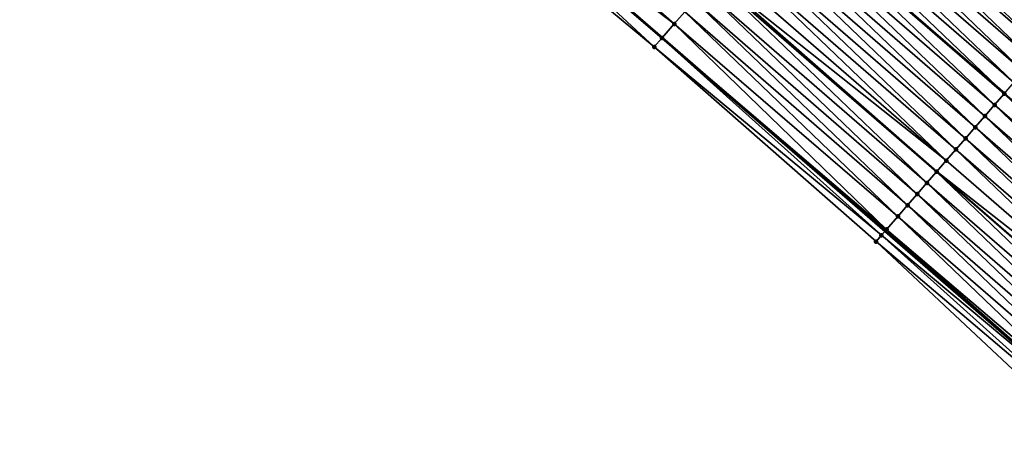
# Model space of a CAD drawing. Header units: feet. Extents: x 2017424 to 2024169, y 808042 to 818730.
# Tile 168 of 256: x 2018926 to 2018992, y 817378 to 817406. Entities that reach past the tile are written whole.
import ezdxf

# ---------------------------------------------------------------- set-up
doc = ezdxf.new("R2010")
doc.units = ezdxf.units.FT
doc.header["$MEASUREMENT"] = 0
for name, color, linetype, lineweight in [('EP_Travel Lane', 172, 'Continuous', 53), ('NB-Road Shots', 141, 'Continuous', 100), ('NB-Road X-Section', 40, 'Continuous', 13), ('STRIPING', 60, 'Continuous', 53)]:
    doc.layers.add(name, color=color, linetype=linetype, lineweight=lineweight)
doc.layers.add('I-77-MM15-17_NB-Surface-BORDER', color=7, linetype='Continuous')
doc.layers.add('I-77-MM15-17_NB-Surface-TIN', color=7, linetype='Continuous')

msp = doc.modelspace()

# ---------------------------------------------------------------- linework, layer by layer
at = {"layer": 'EP_Travel Lane'}
msp.add_polyline3d([(2018679.915244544, 817651.296942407, 265.5613112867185), (2018695.185495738, 817638.3821200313, 265.3919447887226), (2018710.455550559, 817625.4674637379, 265.1817087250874), (2018725.725785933, 817612.5526547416, 265.0090497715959), (2018740.995981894, 817599.6378790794, 264.8281840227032), (2018756.266327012, 817586.722977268, 264.6783650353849), (2018771.536634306, 817573.8081074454, 264.5206743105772), (2018786.810242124, 817560.8913698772, 264.385724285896), (2018802.084329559, 817547.9807687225, 264.2426014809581), (2018817.358385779, 817535.070193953, 264.0913103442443), (2018832.701104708, 817522.1609300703, 263.9430832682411), (2018848.021889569, 817509.3056202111, 263.821537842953), (2018863.207168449, 817496.5298005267, 263.6983203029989), (2018878.387983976, 817483.5099216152, 263.53832794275), (2018893.568794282, 817470.4900471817, 263.3774655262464), (2018908.714644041, 817457.4700170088, 263.2195613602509), (2018923.871443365, 817444.4221217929, 263.0650736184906), (2018938.981822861, 817431.402658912, 262.8844902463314), (2018954.089652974, 817418.2986364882, 262.6891724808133), (2018969.197641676, 817405.1944765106, 262.516409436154), (2018984.308099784, 817392.0901700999, 262.3623027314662), (2018999.417576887, 817378.9879514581, 262.1726047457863)], dxfattribs=at)
at = {"layer": 'I-77-MM15-17_NB-Surface-BORDER', "color": 3, "linetype": 'Continuous', "lineweight": -3}
msp.add_polyline3d([(2018998.315566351, 817377.7179933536, 262.1044480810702), (2018983.699811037, 817391.389350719, 262.3112769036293), (2018968.662655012, 817404.5779871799, 262.4949297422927), (2018953.25991355, 817417.3428071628, 262.6335508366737), (2018938.547647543, 817430.9025963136, 262.8489513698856), (2018923.816493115, 817444.3583262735, 263.0619861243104), (2018908.472494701, 817457.1889091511, 263.2042565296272), (2018893.300918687, 817470.1779385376, 263.3587733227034), (2018877.897395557, 817482.9383015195, 263.5059968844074), (2018862.474259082, 817495.6759465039, 263.6408178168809), (2018847.242212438, 817508.3769615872, 263.7586813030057), (2018832.143499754, 817521.4967048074, 263.9068526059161), (2018816.564544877, 817534.131511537, 264.0289594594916), (2018801.430892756, 817547.2079866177, 264.2069460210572), (2018786.380197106, 817560.3827849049, 264.3616748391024), (2018771.058846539, 817573.2433759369, 264.4977271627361), (2018756.038213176, 817586.4533273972, 264.6700593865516), (2018740.274153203, 817598.7845887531, 264.8047430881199), (2018725.120969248, 817611.8377022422, 264.9878453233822), (2018709.955365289, 817624.8761507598, 265.168795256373), (2018695.161368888, 817638.3535921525, 265.3918769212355), (2018679.766550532, 817651.1211484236, 265.558469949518)], dxfattribs=at)
at = {"layer": 'I-77-MM15-17_NB-Surface-TIN', "color": 128, "linetype": 'Continuous', "lineweight": -3}
for points in [[(2018970.017135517, 817406.1388820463, 262.5446867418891), (2018954.963865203, 817419.3060737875, 262.7212455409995), (2018954.089652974, 817418.2986364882, 262.6891724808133)], [(2018970.017135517, 817406.1388820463, 262.5446867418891), (2018970.727270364, 817406.957184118, 262.5744959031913), (2018954.963865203, 817419.3060737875, 262.7212455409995)], [(2018995.666666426, 817405.1839111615, 262.7461939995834), (2018981.213452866, 817419.0418846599, 262.9252631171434), (2018980.558076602, 817418.2865820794, 262.9047822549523)], [(2018996.321944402, 817405.9392990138, 262.7677744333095), (2018981.560202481, 817419.4415149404, 262.9353129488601), (2018981.213452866, 817419.0418846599, 262.9252631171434)], [(2018995.666666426, 817405.1839111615, 262.7461939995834), (2018996.321944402, 817405.9392990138, 262.7677744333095), (2018981.213452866, 817419.0418846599, 262.9252631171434)], [(2018996.321944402, 817405.9392990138, 262.7677744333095), (2018996.888286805, 817406.5921630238, 262.7865161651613), (2018981.560202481, 817419.4415149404, 262.9353129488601)], [(2018968.662655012, 817404.5779871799, 262.4949297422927), (2018953.992947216, 817418.1871933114, 262.6856245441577), (2018953.25991355, 817417.3428071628, 262.6335508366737)], [(2018969.187658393, 817405.182971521, 262.5160649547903), (2018954.089652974, 817418.2986364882, 262.6891724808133), (2018953.992947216, 817418.1871933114, 262.6856245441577)], [(2018969.187658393, 817405.182971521, 262.5160649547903), (2018953.992947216, 817418.1871933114, 262.6856245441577), (2018968.662655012, 817404.5779871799, 262.4949297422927)], [(2018970.017135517, 817406.1388820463, 262.5446867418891), (2018954.089652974, 817418.2986364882, 262.6891724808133), (2018969.197641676, 817405.1944765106, 262.516409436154)], [(2018969.187658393, 817405.182971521, 262.5160649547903), (2018969.197641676, 817405.1944765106, 262.516409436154), (2018954.089652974, 817418.2986364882, 262.6891724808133)], [(2018995.011390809, 817404.4285212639, 262.7249823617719), (2018980.558076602, 817418.2865820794, 262.9047822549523), (2018979.902693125, 817417.5312857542, 262.8832759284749)], [(2018995.011390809, 817404.4285212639, 262.7249823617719), (2018995.666666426, 817405.1839111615, 262.7461939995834), (2018980.558076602, 817418.2865820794, 262.9047822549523)], [(2018994.356124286, 817403.67312348, 262.705192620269), (2018979.902693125, 817417.5312857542, 262.8832759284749), (2018979.247323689, 817416.7759772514, 262.8637659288)], [(2018994.356124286, 817403.67312348, 262.705192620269), (2018995.011390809, 817404.4285212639, 262.7249823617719), (2018979.902693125, 817417.5312857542, 262.8832759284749)], [(2018993.70086534, 817402.9177191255, 262.686587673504), (2018979.247323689, 817416.7759772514, 262.8637659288), (2018978.591961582, 817416.0206623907, 262.8452982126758)], [(2018993.70086534, 817402.9177191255, 262.686587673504), (2018994.356124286, 817403.67312348, 262.705192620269), (2018979.247323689, 817416.7759772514, 262.8637659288)], [(2018993.045595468, 817402.1623242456, 262.6662743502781), (2018978.591961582, 817416.0206623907, 262.8452982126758), (2018977.936573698, 817415.2653698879, 262.823165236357)], [(2018993.045595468, 817402.1623242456, 262.6662743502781), (2018993.70086534, 817402.9177191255, 262.686587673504), (2018978.591961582, 817416.0206623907, 262.8452982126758)], [(2018977.936573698, 817415.2653698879, 262.823165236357), (2018977.2887416, 817414.5188140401, 262.7992394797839), (2018992.397879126, 817401.4156643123, 262.6440870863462)], [(2018993.045595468, 817402.1623242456, 262.6662743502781), (2018977.936573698, 817415.2653698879, 262.823165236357), (2018992.397879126, 817401.4156643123, 262.6440870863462)], [(2018991.735020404, 817400.6515651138, 262.6201252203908), (2018977.281171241, 817414.5100900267, 262.7989598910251), (2018976.625787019, 817413.754794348, 262.7773475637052)], [(2018992.390311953, 817401.4069411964, 262.6438278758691), (2018977.2887416, 817414.5188140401, 262.7992394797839), (2018977.281171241, 817414.5100900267, 262.7989598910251)], [(2018991.735020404, 817400.6515651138, 262.6201252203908), (2018992.390311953, 817401.4069411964, 262.6438278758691), (2018977.281171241, 817414.5100900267, 262.7989598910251)], [(2018992.390311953, 817401.4069411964, 262.6438278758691), (2018992.397879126, 817401.4156643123, 262.6440870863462), (2018977.2887416, 817414.5188140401, 262.7992394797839)], [(2018991.079733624, 817399.8961848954, 262.5971683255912), (2018976.625787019, 817413.754794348, 262.7773475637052), (2018975.970409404, 817412.9994929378, 262.7566748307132)], [(2018991.079733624, 817399.8961848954, 262.5971683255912), (2018991.735020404, 817400.6515651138, 262.6201252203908), (2018976.625787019, 817413.754794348, 262.7773475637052)], [(2018990.424456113, 817399.1407966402, 262.575660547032), (2018975.970409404, 817412.9994929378, 262.7566748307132), (2018975.315033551, 817412.2441900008, 262.7362524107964)], [(2018990.424456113, 817399.1407966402, 262.575660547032), (2018991.079733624, 817399.8961848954, 262.5971683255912), (2018975.970409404, 817412.9994929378, 262.7566748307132)], [(2018989.769186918, 817398.3854011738, 262.5554529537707), (2018975.315033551, 817412.2441900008, 262.7362524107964), (2018974.659656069, 817411.4888884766, 262.7155983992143)], [(2018989.769186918, 817398.3854011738, 262.5554529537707), (2018990.424456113, 817399.1407966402, 262.575660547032), (2018975.315033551, 817412.2441900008, 262.7362524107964)], [(2018989.11393024, 817397.6299948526, 262.5372026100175), (2018974.659656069, 817411.4888884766, 262.7155983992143), (2018974.004291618, 817410.7335756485, 262.6967974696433)], [(2018989.11393024, 817397.6299948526, 262.5372026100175), (2018989.769186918, 817398.3854011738, 262.5554529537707), (2018974.659656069, 817411.4888884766, 262.7155983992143)], [(2018988.458656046, 817396.8746037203, 262.5162135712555), (2018974.004291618, 817410.7335756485, 262.6967974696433), (2018973.348922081, 817409.9782672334, 262.6772731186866)], [(2018988.458656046, 817396.8746037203, 262.5162135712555), (2018989.11393024, 817397.6299948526, 262.5372026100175), (2018974.004291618, 817410.7335756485, 262.6967974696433)], [(2018988.458656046, 817396.8746037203, 262.5162135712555), (2018973.348922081, 817409.9782672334, 262.6772731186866), (2018972.789929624, 817409.3340798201, 262.6573015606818)], [(2018987.148018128, 817395.3638990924, 262.460236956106), (2018972.693522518, 817409.2229848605, 262.6534794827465), (2018972.038093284, 817408.4677282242, 262.6254667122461)], [(2018987.811450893, 817396.1285918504, 262.4894943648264), (2018972.789929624, 817409.3340798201, 262.6573015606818), (2018972.693522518, 817409.2229848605, 262.6534794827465)], [(2018987.148018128, 817395.3638990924, 262.460236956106), (2018987.803342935, 817396.1192463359, 262.489139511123), (2018972.693522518, 817409.2229848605, 262.6534794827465)], [(2018987.803342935, 817396.1192463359, 262.489139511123), (2018987.811450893, 817396.1285918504, 262.4894943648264), (2018972.693522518, 817409.2229848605, 262.6534794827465)], [(2018987.811450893, 817396.1285918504, 262.4894943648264), (2018988.458656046, 817396.8746037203, 262.5162135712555), (2018972.789929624, 817409.3340798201, 262.6573015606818)], [(2018986.492702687, 817394.6085437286, 262.4327985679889), (2018972.038093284, 817408.4677282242, 262.6254667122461), (2018971.38266906, 817407.7124672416, 262.5981664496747)], [(2018986.492702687, 817394.6085437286, 262.4327985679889), (2018987.148018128, 817395.3638990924, 262.460236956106), (2018972.038093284, 817408.4677282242, 262.6254667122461)], [(2018985.837412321, 817393.8531666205, 262.4092808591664), (2018971.38266906, 817407.7124672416, 262.5981664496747), (2018970.727270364, 817406.957184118, 262.5744959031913)], [(2018985.837412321, 817393.8531666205, 262.4092808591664), (2018986.492702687, 817394.6085437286, 262.4327985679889), (2018971.38266906, 817407.7124672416, 262.5981664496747)], [(2018985.182134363, 817393.0977787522, 262.3877032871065), (2018970.727270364, 817406.957184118, 262.5744959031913), (2018970.017135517, 817406.1388820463, 262.5446867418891)], [(2018985.182134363, 817393.0977787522, 262.3877032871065), (2018985.837412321, 817393.8531666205, 262.4092808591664), (2018970.727270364, 817406.957184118, 262.5744959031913)], [(2018984.415167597, 817392.2135305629, 262.3708281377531), (2018970.017135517, 817406.1388820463, 262.5446867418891), (2018969.197641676, 817405.1944765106, 262.516409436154)], [(2018984.415167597, 817392.2135305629, 262.3708281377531), (2018985.182134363, 817393.0977787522, 262.3877032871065), (2018970.017135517, 817406.1388820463, 262.5446867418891)], [(2018984.067935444, 817391.8134596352, 262.3431793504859), (2018969.187658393, 817405.182971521, 262.5160649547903), (2018968.662655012, 817404.5779871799, 262.4949297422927)], [(2018969.187658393, 817405.182971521, 262.5160649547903), (2018984.308099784, 817392.0901700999, 262.3623027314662), (2018969.197641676, 817405.1944765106, 262.516409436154)], [(2018984.067935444, 817391.8134596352, 262.3431793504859), (2018984.308099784, 817392.0901700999, 262.3623027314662), (2018969.187658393, 817405.182971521, 262.5160649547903)], [(2018984.415167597, 817392.2135305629, 262.3708281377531), (2018969.197641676, 817405.1944765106, 262.516409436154), (2018984.308099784, 817392.0901700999, 262.3623027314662)], [(2018984.067935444, 817391.8134596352, 262.3431793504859), (2018968.662655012, 817404.5779871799, 262.4949297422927), (2018983.699811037, 817391.389350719, 262.3112769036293)], [(2019006.844565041, 817387.5492917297, 262.4406931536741), (2018992.390311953, 817401.4069411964, 262.6438278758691), (2018991.735020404, 817400.6515651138, 262.6201252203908)], [(2019007.499873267, 817388.3046533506, 262.4670035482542), (2018992.397879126, 817401.4156643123, 262.6440870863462), (2018992.390311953, 817401.4069411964, 262.6438278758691)], [(2019006.844565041, 817387.5492917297, 262.4406931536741), (2019007.499873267, 817388.3046533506, 262.4670035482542), (2018992.390311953, 817401.4069411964, 262.6438278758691)], [(2019006.18929481, 817386.7938971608, 262.4203235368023), (2018991.735020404, 817400.6515651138, 262.6201252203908), (2018991.079733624, 817399.8961848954, 262.5971683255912)], [(2019006.18929481, 817386.7938971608, 262.4203235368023), (2019006.844565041, 817387.5492917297, 262.4406931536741), (2018991.735020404, 817400.6515651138, 262.6201252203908)], [(2019005.534036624, 817386.0384921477, 262.4018371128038), (2018991.079733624, 817399.8961848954, 262.5971683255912), (2018990.424456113, 817399.1407966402, 262.575660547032)], [(2019005.534036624, 817386.0384921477, 262.4018371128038), (2019006.18929481, 817386.7938971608, 262.4203235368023), (2018991.079733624, 817399.8961848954, 262.5971683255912)], [(2019004.878768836, 817385.2830954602, 262.3818495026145), (2018990.424456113, 817399.1407966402, 262.575660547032), (2018989.769186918, 817398.3854011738, 262.5554529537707)], [(2019004.878768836, 817385.2830954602, 262.3818495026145), (2019005.534036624, 817386.0384921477, 262.4018371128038), (2018990.424456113, 817399.1407966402, 262.575660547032)], [(2019004.223500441, 817384.5276992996, 262.3617669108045), (2018989.769186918, 817398.3854011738, 262.5554529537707), (2018989.11393024, 817397.6299948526, 262.5372026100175)], [(2019004.223500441, 817384.5276992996, 262.3617669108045), (2019004.878768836, 817385.2830954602, 262.3818495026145), (2018989.769186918, 817398.3854011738, 262.5554529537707)], [(2019003.568230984, 817383.7723040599, 262.3415182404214), (2018989.11393024, 817397.6299948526, 262.5372026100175), (2018988.458656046, 817396.8746037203, 262.5162135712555)], [(2019003.568230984, 817383.7723040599, 262.3415182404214), (2019004.223500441, 817384.5276992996, 262.3617669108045), (2018989.11393024, 817397.6299948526, 262.5372026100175)], [(2019003.568230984, 817383.7723040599, 262.3415182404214), (2018988.458656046, 817396.8746037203, 262.5162135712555), (2018987.811450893, 817396.1285918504, 262.4894943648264)], [(2019002.25761983, 817382.2615762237, 262.2897258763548), (2018987.803342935, 817396.1192463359, 262.489139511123), (2018987.148018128, 817395.3638990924, 262.460236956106)], [(2019002.912941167, 817383.0169264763, 262.3180860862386), (2018987.811450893, 817396.1285918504, 262.4894943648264), (2018987.803342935, 817396.1192463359, 262.489139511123)], [(2019002.25761983, 817382.2615762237, 262.2897258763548), (2019002.912941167, 817383.0169264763, 262.3180860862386), (2018987.803342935, 817396.1192463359, 262.489139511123)], [(2019002.912941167, 817383.0169264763, 262.3180860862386), (2019003.568230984, 817383.7723040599, 262.3415182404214), (2018987.811450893, 817396.1285918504, 262.4894943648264)], [(2019001.602279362, 817381.5062425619, 262.258374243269), (2018987.148018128, 817395.3638990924, 262.460236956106), (2018986.492702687, 817394.6085437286, 262.4327985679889)], [(2019001.602279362, 817381.5062425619, 262.258374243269), (2019002.25761983, 817382.2615762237, 262.2897258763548), (2018987.148018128, 817395.3638990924, 262.460236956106)], [(2019000.946947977, 817380.750901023, 262.228442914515), (2018986.492702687, 817394.6085437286, 262.4327985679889), (2018985.837412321, 817393.8531666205, 262.4092808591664)], [(2019001.602279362, 817381.5062425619, 262.258374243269), (2018986.492702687, 817394.6085437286, 262.4327985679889), (2019000.946947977, 817380.750901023, 262.228442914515)], [(2019000.291672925, 817379.9955106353, 262.2073193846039), (2018985.837412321, 817393.8531666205, 262.4092808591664), (2018985.182134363, 817393.0977787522, 262.3877032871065)], [(2019000.291672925, 817379.9955106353, 262.2073193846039), (2019000.946947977, 817380.750901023, 262.228442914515), (2018985.837412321, 817393.8531666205, 262.4092808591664)], [(2018999.636402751, 817379.2401160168, 262.1869587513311), (2018985.182134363, 817393.0977787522, 262.3877032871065), (2018984.415167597, 817392.2135305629, 262.3708281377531)], [(2018999.636402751, 817379.2401160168, 262.1869587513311), (2019000.291672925, 817379.9955106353, 262.2073193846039), (2018985.182134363, 817393.0977787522, 262.3877032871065)], [(2018984.415167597, 817392.2135305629, 262.3708281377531), (2018984.308099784, 817392.0901700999, 262.3623027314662), (2018999.417576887, 817378.9879514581, 262.1726047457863)], [(2018999.636402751, 817379.2401160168, 262.1869587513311), (2018984.415167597, 817392.2135305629, 262.3708281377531), (2018999.417576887, 817378.9879514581, 262.1726047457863)], [(2018998.960127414, 817378.4608083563, 262.1425980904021), (2018984.067935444, 817391.8134596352, 262.3431793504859), (2018983.699811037, 817391.389350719, 262.3112769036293)], [(2018984.067935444, 817391.8134596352, 262.3431793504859), (2018999.417576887, 817378.9879514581, 262.1726047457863), (2018984.308099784, 817392.0901700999, 262.3623027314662)], [(2018998.960127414, 817378.4608083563, 262.1425980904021), (2018999.417576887, 817378.9879514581, 262.1726047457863), (2018984.067935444, 817391.8134596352, 262.3431793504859)], [(2018998.960127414, 817378.4608083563, 262.1425980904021), (2018983.699811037, 817391.389350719, 262.3112769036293), (2018998.315566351, 817377.7179933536, 262.1044480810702)]]:
    msp.add_3dface(points, dxfattribs=at)
at = {"layer": 'NB-Road Shots', "lineweight": 100}
for p in [(2018970.017135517, 817406.1388820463, 262.5446867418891), (2018969.187658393, 817405.182971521, 262.5160649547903), (2018968.662655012, 817404.5779871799, 262.4949297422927), (2018992.390311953, 817401.4069411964, 262.6438278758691), (2018991.735020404, 817400.6515651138, 262.6201252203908), (2018991.079733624, 817399.8961848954, 262.5971683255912), (2018990.424456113, 817399.1407966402, 262.575660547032), (2018989.769186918, 817398.3854011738, 262.5554529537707), (2018989.11393024, 817397.6299948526, 262.5372026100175), (2018988.458656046, 817396.8746037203, 262.5162135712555), (2018987.803342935, 817396.1192463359, 262.489139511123), (2018987.811450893, 817396.1285918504, 262.4894943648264), (2018987.148018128, 817395.3638990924, 262.460236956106), (2018986.492702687, 817394.6085437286, 262.4327985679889), (2018985.837412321, 817393.8531666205, 262.4092808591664), (2018985.182134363, 817393.0977787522, 262.3877032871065), (2018984.415167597, 817392.2135305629, 262.3708281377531), (2018984.067935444, 817391.8134596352, 262.3431793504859), (2018983.699811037, 817391.389350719, 262.3112769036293)]:
    msp.add_point(p, dxfattribs=at)
at = {"layer": 'NB-Road X-Section', "extrusion": (-0.7553947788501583, 0.6552038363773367, 0.00930918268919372), "elevation": -989549.3274488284, "flags": 128}
msp.add_lwpolyline([(-1940383.243200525, 9474.800955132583), (-1940384.044221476, 9474.82209126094), (-1940385.309842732, 9474.850714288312), (-1940386.393313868, 9474.880524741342), (-1940387.393313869, 9474.904196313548), (-1940388.393313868, 9474.931497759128), (-1940389.393313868, 9474.959511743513), (-1940389.5404071, 9474.963333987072), (-1940390.393313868, 9474.98330641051), (-1940391.393313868, 9475.002831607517), (-1940392.393313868, 9475.021633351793), (-1940393.393313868, 9475.042288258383), (-1940394.393313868, 9475.06271156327), (-1940395.393313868, 9475.083385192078), (-1940396.393313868, 9475.104998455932), (-1940397.393313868, 9475.12920485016), (-1940398.393313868, 9475.151338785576), (-1940399.393313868, 9475.169807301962), (-1940400.393313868, 9475.189318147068), (-1940401.393313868, 9475.210825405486), (-1940402.393313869, 9475.23130715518), (-1940402.9224071, 9475.241357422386), (-1940403.393313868, 9475.249716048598), (-1940404.393313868, 9475.266118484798), (-1940405.393313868, 9475.28297059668), (-1940406.393313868, 9475.301823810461), (-1940407.393313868, 9475.320488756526), (-1940408.393313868, 9475.333696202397), (-1940409.393313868, 9475.338427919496), (-1940410.124121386, 9475.339019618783), (-1940410.393313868, 9475.338832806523)], dxfattribs=at)
at = {"layer": 'NB-Road X-Section', "extrusion": (-0.7554804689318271, 0.6551164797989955, 0.008465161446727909), "elevation": -989813.962182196, "flags": 128}
msp.add_lwpolyline([(-1940262.244150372, 8641.555896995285), (-1940262.805740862, 8641.587800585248), (-1940263.33548312, 8641.615450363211), (-1940264.506009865, 8641.632326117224), (-1940265.506009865, 8641.653904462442), (-1940266.506009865, 8641.677423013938), (-1940267.506009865, 8641.704862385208), (-1940268.506009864, 8641.733765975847), (-1940268.518382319, 8641.734120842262), (-1940269.506009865, 8641.760841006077), (-1940270.506009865, 8641.78183079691), (-1940271.506009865, 8641.800081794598), (-1940272.506009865, 8641.820290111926), (-1940273.506009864, 8641.841798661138), (-1940274.506009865, 8641.864756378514), (-1940275.506009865, 8641.888459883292), (-1940276.506009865, 8641.91090716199), (-1940277.506009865, 8641.931221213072), (-1940278.506009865, 8641.949826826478), (-1940279.506009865, 8641.969617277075), (-1940280.506009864, 8641.99082967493), (-1940281.506009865, 8642.012410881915), (-1940282.370287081, 8642.031153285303), (-1940282.506009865, 8642.033887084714), (-1940283.506009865, 8642.051855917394), (-1940284.506009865, 8642.067315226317), (-1940285.506009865, 8642.083878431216), (-1940286.506009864, 8642.102296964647), (-1940287.506009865, 8642.121580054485), (-1940288.506009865, 8642.139101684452), (-1940289.506009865, 8642.152628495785), (-1940290.506009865, 8642.163873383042), (-1940290.948191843, 8642.167839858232)], dxfattribs=at)
at = {"layer": 'STRIPING'}
msp.add_polyline3d([(2018672.613508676, 817673.6362540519, 265.5047217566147), (2018687.88435462, 817660.7215583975, 265.3945168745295), (2018703.15502576, 817647.8070105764, 265.2479314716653), (2018718.425673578, 817634.8924824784, 265.0964924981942), (2018733.696317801, 817621.9779574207, 264.944305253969), (2018748.967085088, 817609.0633282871, 264.8177293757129), (2018764.23787898, 817596.1486766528, 264.6966910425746), (2018779.508739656, 817583.2339685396, 264.58955147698), (2018794.780207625, 817570.3196075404, 264.4828456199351), (2018810.054494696, 817557.4088376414, 264.3919634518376), (2018825.328716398, 817544.4981229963, 264.2839756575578), (2018840.637526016, 817531.6172854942, 264.1702001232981), (2018855.958247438, 817518.761653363, 264.0783002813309), (2018871.245923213, 817505.8995558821, 263.962955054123), (2018886.42676155, 817492.8796574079, 263.806766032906), (2018901.607611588, 817479.8597488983, 263.6525267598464), (2018916.77063566, 817466.8249287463, 263.4883834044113), (2018931.927467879, 817453.7770052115, 263.3395636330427), (2018947.072920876, 817440.7269980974, 263.1670528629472), (2018962.180793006, 817427.6229392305, 262.9777095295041), (2018977.2887416, 817414.5188140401, 262.7992394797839), (2018992.397879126, 817401.4156643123, 262.6440870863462)], dxfattribs=at)

doc.saveas('drawing.dxf')
